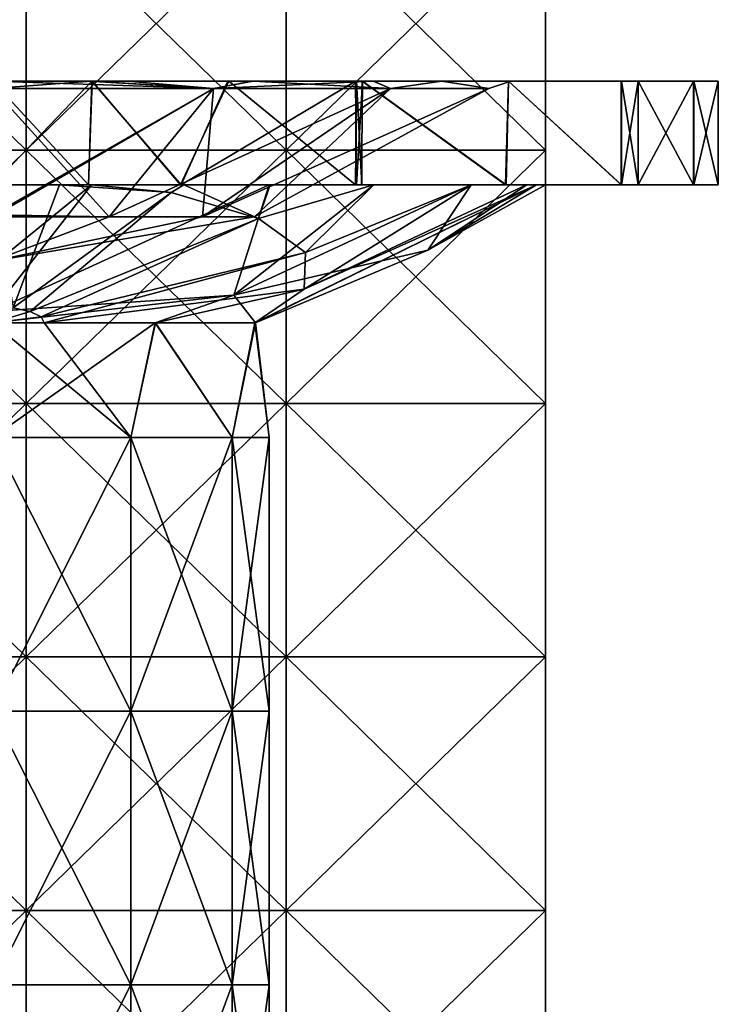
# Model space of a CAD drawing. Extents: x -55 to 55, y -129 to 11.
# Tile 12 of 44: x -33 to -23, y -35 to -21. Entities that reach past the tile are written whole.
import ezdxf

# ---------------------------------------------------------------- set-up
doc = ezdxf.new("R2010")
doc.units = 0
doc.header["$LTSCALE"] = 41.718519
for name, color, linetype in [('1', 7, 'CONTINUOUS'), ('10', 7, 'CONTINUOUS'), ('133', 7, 'CONTINUOUS'), ('134', 7, 'CONTINUOUS'), ('152', 7, 'CONTINUOUS'), ('3', 7, 'CONTINUOUS'), ('4', 7, 'CONTINUOUS'), ('6', 7, 'CONTINUOUS'), ('7', 7, 'CONTINUOUS')]:
    doc.layers.add(name, color=color, linetype=linetype)

msp = doc.modelspace()

# ---------------------------------------------------------------- linework, layer by layer
at = {"layer": '1', "linetype": 'CONTINUOUS'}
for points in [[(-33.5, -22.107, -142.362), (-30.306, -22.107, -141.633), (-33.5, -22, -142.5), (-33.5, -22.107, -142.362)], [(-33.5, -22, -142.5), (-30.306, -22.107, -141.633), (-32.118, -22, -142.371), (-33.5, -22, -142.5)], [(-30.306, -22.107, -128.367), (-33.5, -22.107, -127.638), (-32.071, -22, -127.637), (-30.306, -22.107, -128.367)], [(-33.5, -22.107, -127.638), (-33.5, -22, -127.5), (-32.071, -22, -127.637), (-33.5, -22.107, -127.638)], [(-32.118, -22, -142.371), (-30.306, -22.107, -141.633), (-31.549, -22, -142.242), (-32.118, -22, -142.371)], [(-29.747, -22, -128.507), (-30.306, -22.107, -128.367), (-32.071, -22, -127.637), (-29.747, -22, -128.507)], [(-31.549, -22, -142.242), (-30.306, -22.107, -141.633), (-29.732, -22, -141.485), (-31.549, -22, -142.242)], [(-30.306, -22.107, -141.633), (-27.744, -22.107, -139.59), (-29.732, -22, -141.485), (-30.306, -22.107, -141.633)], [(-27.744, -22.107, -130.41), (-30.306, -22.107, -128.367), (-27.994, -22, -129.908), (-27.744, -22.107, -130.41)], [(-27.994, -22, -129.908), (-30.306, -22.107, -128.367), (-29.747, -22, -128.507), (-27.994, -22, -129.908)], [(-29.732, -22, -141.485), (-27.744, -22.107, -139.59), (-27.991, -22, -140.089), (-29.732, -22, -141.485)], [(-27.005, -22, -131.25), (-27.744, -22.107, -130.41), (-27.994, -22, -129.908), (-27.005, -22, -131.25)], [(-27.991, -22, -140.089), (-27.744, -22.107, -139.59), (-27, -22, -138.741), (-27.991, -22, -140.089)], [(-27.744, -22.107, -139.59), (-26.322, -22.107, -136.638), (-27, -22, -138.741), (-27.744, -22.107, -139.59)], [(-26.322, -22.107, -133.362), (-27.744, -22.107, -130.41), (-27.005, -22, -131.25), (-26.322, -22.107, -133.362)], [(-26, -22, -135.001), (-26.322, -22.107, -133.362), (-27.005, -22, -131.25), (-26, -22, -135.001)], [(-27, -22, -138.741), (-26.322, -22.107, -136.638), (-26, -22, -135.001), (-27, -22, -138.741)], [(-26.322, -22.107, -136.638), (-26.322, -22.107, -133.362), (-26, -22, -135.001), (-26.322, -22.107, -136.638)], [(-33.5, -23.934, -138.97), (-31.814, -23.963, -138.5), (-33.5, -22.107, -142.362), (-33.5, -23.934, -138.97)], [(-33.5, -22.107, -142.362), (-31.814, -23.963, -138.5), (-30.306, -22.107, -141.633), (-33.5, -22.107, -142.362)], [(-31.814, -23.963, -131.5), (-33.5, -23.963, -131.115), (-30.306, -22.107, -128.367), (-31.814, -23.963, -131.5)], [(-33.5, -23.963, -131.115), (-33.5, -23.934, -131.03), (-30.306, -22.107, -128.367), (-33.5, -23.963, -131.115)], [(-30.306, -22.107, -128.367), (-33.5, -23.934, -131.03), (-33.5, -22.107, -127.638), (-30.306, -22.107, -128.367)], [(-31.814, -23.963, -138.5), (-30.462, -23.963, -137.422), (-30.306, -22.107, -141.633), (-31.814, -23.963, -138.5)], [(-30.462, -23.963, -132.578), (-31.814, -23.963, -131.5), (-27.744, -22.107, -130.41), (-30.462, -23.963, -132.578)], [(-27.744, -22.107, -130.41), (-31.814, -23.963, -131.5), (-30.306, -22.107, -128.367), (-27.744, -22.107, -130.41)], [(-30.462, -23.963, -137.422), (-29.712, -23.963, -135.865), (-27.744, -22.107, -139.59), (-30.462, -23.963, -137.422)], [(-30.306, -22.107, -141.633), (-30.462, -23.963, -137.422), (-27.744, -22.107, -139.59), (-30.306, -22.107, -141.633)], [(-29.712, -23.963, -134.135), (-30.462, -23.963, -132.578), (-26.322, -22.107, -133.362), (-29.712, -23.963, -134.135)], [(-26.322, -22.107, -133.362), (-30.462, -23.963, -132.578), (-27.744, -22.107, -130.41), (-26.322, -22.107, -133.362)], [(-29.712, -23.963, -135.865), (-29.712, -23.963, -134.135), (-26.322, -22.107, -136.638), (-29.712, -23.963, -135.865)], [(-27.744, -22.107, -139.59), (-29.712, -23.963, -135.865), (-26.322, -22.107, -136.638), (-27.744, -22.107, -139.59)], [(-26.322, -22.107, -136.638), (-29.712, -23.963, -134.135), (-26.322, -22.107, -133.362), (-26.322, -22.107, -136.638)], [(-33.5, -23.963, -138.885), (-31.814, -23.963, -138.5), (-33.5, -23.934, -138.97), (-33.5, -23.963, -138.885)], [(-33.5, -23.963, -138.885), (-33.5, -24.604, -135), (-31.814, -23.963, -138.5), (-33.5, -23.963, -138.885)], [(-31.814, -23.963, -138.5), (-33.5, -24.604, -135), (-30.462, -23.963, -137.422), (-31.814, -23.963, -138.5)], [(-30.462, -23.963, -137.422), (-33.5, -24.604, -135), (-29.712, -23.963, -135.865), (-30.462, -23.963, -137.422)], [(-29.712, -23.963, -135.865), (-33.5, -24.604, -135), (-29.712, -23.963, -134.135), (-29.712, -23.963, -135.865)], [(-29.712, -23.963, -134.135), (-33.5, -24.604, -135), (-30.462, -23.963, -132.578), (-29.712, -23.963, -134.135)], [(-30.462, -23.963, -132.578), (-33.5, -24.604, -135), (-31.814, -23.963, -131.5), (-30.462, -23.963, -132.578)], [(-31.814, -23.963, -131.5), (-33.5, -24.604, -135), (-33.5, -23.963, -131.115), (-31.814, -23.963, -131.5)]]:
    msp.add_3dface(points, dxfattribs=at)
at = {"layer": '10', "linetype": 'CONTINUOUS'}
for points in [[(-32.756, -25.5, -131.07), (-33.5, -25.5, -131), (-31.5, -27.157, -131.536), (-32.756, -25.5, -131.07)], [(-33.5, -25.5, -131), (-33.5, -27.157, -131), (-31.5, -27.157, -131.536), (-33.5, -25.5, -131)], [(-33.5, -25.5, -139), (-31.148, -25.5, -138.236), (-33.5, -27.157, -139), (-33.5, -25.5, -139)], [(-33.5, -27.157, -139), (-31.148, -25.5, -138.236), (-31.5, -27.157, -138.464), (-33.5, -27.157, -139)], [(-31.142, -25.5, -131.769), (-32.756, -25.5, -131.07), (-31.5, -27.157, -131.536), (-31.142, -25.5, -131.769)], [(-30.036, -27.157, -133), (-31.142, -25.5, -131.769), (-31.5, -27.157, -131.536), (-30.036, -27.157, -133)], [(-31.5, -27.157, -138.464), (-31.148, -25.5, -138.236), (-30.036, -27.157, -137), (-31.5, -27.157, -138.464)], [(-31.148, -25.5, -138.236), (-29.697, -25.5, -136.239), (-30.036, -27.157, -137), (-31.148, -25.5, -138.236)], [(-29.705, -25.5, -133.735), (-31.142, -25.5, -131.769), (-30.036, -27.157, -133), (-29.705, -25.5, -133.735)], [(-29.5, -27.157, -135), (-29.705, -25.5, -133.735), (-30.036, -27.157, -133), (-29.5, -27.157, -135)], [(-30.036, -27.157, -137), (-29.697, -25.5, -136.239), (-29.5, -27.157, -135), (-30.036, -27.157, -137)], [(-29.695, -25.5, -133.768), (-29.705, -25.5, -133.735), (-29.5, -27.157, -135), (-29.695, -25.5, -133.768)], [(-29.697, -25.5, -136.239), (-29.695, -25.5, -133.768), (-29.5, -27.157, -135), (-29.697, -25.5, -136.239)], [(-33.5, -27.157, -131), (-33.5, -31.116, -131), (-31.5, -31.116, -131.536), (-33.5, -27.157, -131)], [(-31.5, -27.157, -131.536), (-33.5, -27.157, -131), (-31.5, -31.116, -131.536), (-31.5, -27.157, -131.536)], [(-33.5, -31.116, -139), (-33.5, -27.157, -139), (-31.5, -27.157, -138.464), (-33.5, -31.116, -139)], [(-33.5, -31.116, -139), (-31.5, -27.157, -138.464), (-31.5, -31.116, -138.464), (-33.5, -31.116, -139)], [(-31.5, -27.157, -138.464), (-30.036, -27.157, -137), (-31.5, -31.116, -138.464), (-31.5, -27.157, -138.464)], [(-31.5, -31.116, -138.464), (-30.036, -27.157, -137), (-30.036, -31.116, -137), (-31.5, -31.116, -138.464)], [(-30.036, -27.157, -133), (-31.5, -27.157, -131.536), (-30.036, -31.116, -133), (-30.036, -27.157, -133)], [(-30.036, -31.116, -133), (-31.5, -27.157, -131.536), (-31.5, -31.116, -131.536), (-30.036, -31.116, -133)], [(-30.036, -27.157, -137), (-29.5, -27.157, -135), (-30.036, -31.116, -137), (-30.036, -27.157, -137)], [(-29.5, -27.157, -135), (-30.036, -27.157, -133), (-29.5, -31.116, -135), (-29.5, -27.157, -135)], [(-30.036, -31.116, -137), (-29.5, -27.157, -135), (-29.5, -31.116, -135), (-30.036, -31.116, -137)], [(-29.5, -31.116, -135), (-30.036, -27.157, -133), (-30.036, -31.116, -133), (-29.5, -31.116, -135)], [(-33.5, -31.116, -131), (-33.5, -35.075, -131), (-31.5, -35.075, -131.536), (-33.5, -31.116, -131)], [(-31.5, -31.116, -131.536), (-33.5, -31.116, -131), (-31.5, -35.075, -131.536), (-31.5, -31.116, -131.536)], [(-33.5, -35.075, -139), (-33.5, -31.116, -139), (-31.5, -31.116, -138.464), (-33.5, -35.075, -139)], [(-33.5, -35.075, -139), (-31.5, -31.116, -138.464), (-31.5, -35.075, -138.464), (-33.5, -35.075, -139)], [(-31.5, -31.116, -138.464), (-30.036, -31.116, -137), (-31.5, -35.075, -138.464), (-31.5, -31.116, -138.464)], [(-31.5, -35.075, -138.464), (-30.036, -31.116, -137), (-30.036, -35.075, -137), (-31.5, -35.075, -138.464)], [(-30.036, -31.116, -133), (-31.5, -31.116, -131.536), (-30.036, -35.075, -133), (-30.036, -31.116, -133)], [(-30.036, -35.075, -133), (-31.5, -31.116, -131.536), (-31.5, -35.075, -131.536), (-30.036, -35.075, -133)], [(-30.036, -31.116, -137), (-29.5, -31.116, -135), (-30.036, -35.075, -137), (-30.036, -31.116, -137)], [(-29.5, -31.116, -135), (-30.036, -31.116, -133), (-29.5, -35.075, -135), (-29.5, -31.116, -135)], [(-30.036, -35.075, -137), (-29.5, -31.116, -135), (-29.5, -35.075, -135), (-30.036, -35.075, -137)], [(-29.5, -35.075, -135), (-30.036, -31.116, -133), (-30.036, -35.075, -133), (-29.5, -35.075, -135)], [(-33.5, -35.075, -131), (-33.5, -39.035, -131), (-31.5, -39.035, -131.536), (-33.5, -35.075, -131)], [(-31.5, -35.075, -131.536), (-33.5, -35.075, -131), (-31.5, -39.035, -131.536), (-31.5, -35.075, -131.536)], [(-33.5, -39.035, -139), (-33.5, -35.075, -139), (-31.5, -35.075, -138.464), (-33.5, -39.035, -139)], [(-33.5, -39.035, -139), (-31.5, -35.075, -138.464), (-31.5, -39.035, -138.464), (-33.5, -39.035, -139)], [(-31.5, -35.075, -138.464), (-30.036, -35.075, -137), (-31.5, -39.035, -138.464), (-31.5, -35.075, -138.464)], [(-31.5, -39.035, -138.464), (-30.036, -35.075, -137), (-30.036, -39.035, -137), (-31.5, -39.035, -138.464)], [(-30.036, -35.075, -133), (-31.5, -35.075, -131.536), (-30.036, -39.035, -133), (-30.036, -35.075, -133)], [(-30.036, -39.035, -133), (-31.5, -35.075, -131.536), (-31.5, -39.035, -131.536), (-30.036, -39.035, -133)], [(-30.036, -35.075, -137), (-29.5, -35.075, -135), (-30.036, -39.035, -137), (-30.036, -35.075, -137)], [(-29.5, -35.075, -135), (-30.036, -35.075, -133), (-29.5, -39.035, -135), (-29.5, -35.075, -135)], [(-30.036, -39.035, -137), (-29.5, -35.075, -135), (-29.5, -39.035, -135), (-30.036, -39.035, -137)], [(-29.5, -39.035, -135), (-30.036, -35.075, -133), (-30.036, -39.035, -133), (-29.5, -39.035, -135)]]:
    msp.add_3dface(points, dxfattribs=at)
at = {"layer": '133', "linetype": 'CONTINUOUS'}
for points in [[(-33.015, -23, -102), (-33.015, -19.333, -102), (-36.774, -23, -102), (-33.015, -23, -102)], [(-36.774, -23, -102), (-33.015, -19.333, -102), (-36.774, -19.333, -102), (-36.774, -23, -102)], [(-29.255, -23, -102), (-29.255, -19.333, -102), (-33.015, -23, -102), (-29.255, -23, -102)], [(-33.015, -23, -102), (-29.255, -19.333, -102), (-33.015, -19.333, -102), (-33.015, -23, -102)], [(-25.5, -23, -102), (-25.5, -19.333, -102), (-29.255, -23, -102), (-25.5, -23, -102)], [(-29.255, -23, -102), (-25.5, -19.333, -102), (-29.255, -19.333, -102), (-29.255, -23, -102)], [(-33.015, -26.667, -102), (-33.015, -23, -102), (-36.774, -26.667, -102), (-33.015, -26.667, -102)], [(-36.774, -26.667, -102), (-33.015, -23, -102), (-36.774, -23, -102), (-36.774, -26.667, -102)], [(-29.255, -26.667, -102), (-29.255, -23, -102), (-33.015, -26.667, -102), (-29.255, -26.667, -102)], [(-33.015, -26.667, -102), (-29.255, -23, -102), (-33.015, -23, -102), (-33.015, -26.667, -102)], [(-25.5, -26.667, -102), (-25.5, -23, -102), (-29.255, -26.667, -102), (-25.5, -26.667, -102)], [(-29.255, -26.667, -102), (-25.5, -23, -102), (-29.255, -23, -102), (-29.255, -26.667, -102)], [(-33.015, -30.333, -102), (-33.015, -26.667, -102), (-36.774, -30.333, -102), (-33.015, -30.333, -102)], [(-36.774, -30.333, -102), (-33.015, -26.667, -102), (-36.774, -26.667, -102), (-36.774, -30.333, -102)], [(-29.255, -30.333, -102), (-29.255, -26.667, -102), (-33.015, -30.333, -102), (-29.255, -30.333, -102)], [(-33.015, -30.333, -102), (-29.255, -26.667, -102), (-33.015, -26.667, -102), (-33.015, -30.333, -102)], [(-25.5, -30.333, -102), (-25.5, -26.667, -102), (-29.255, -30.333, -102), (-25.5, -30.333, -102)], [(-29.255, -30.333, -102), (-25.5, -26.667, -102), (-29.255, -26.667, -102), (-29.255, -30.333, -102)], [(-33.015, -34, -102), (-33.015, -30.333, -102), (-36.774, -34, -102), (-33.015, -34, -102)], [(-36.774, -34, -102), (-33.015, -30.333, -102), (-36.774, -30.333, -102), (-36.774, -34, -102)], [(-29.255, -34, -102), (-29.255, -30.333, -102), (-33.015, -34, -102), (-29.255, -34, -102)], [(-33.015, -34, -102), (-29.255, -30.333, -102), (-33.015, -30.333, -102), (-33.015, -34, -102)], [(-25.5, -34, -102), (-25.5, -30.333, -102), (-29.255, -34, -102), (-25.5, -34, -102)], [(-29.255, -34, -102), (-25.5, -30.333, -102), (-29.255, -30.333, -102), (-29.255, -34, -102)], [(-33.015, -37.667, -102), (-33.015, -34, -102), (-36.774, -37.667, -102), (-33.015, -37.667, -102)], [(-36.774, -37.667, -102), (-33.015, -34, -102), (-36.774, -34, -102), (-36.774, -37.667, -102)], [(-29.255, -37.667, -102), (-29.255, -34, -102), (-33.015, -37.667, -102), (-29.255, -37.667, -102)], [(-33.015, -37.667, -102), (-29.255, -34, -102), (-33.015, -34, -102), (-33.015, -37.667, -102)], [(-25.5, -37.667, -102), (-25.5, -34, -102), (-29.255, -37.667, -102), (-25.5, -37.667, -102)], [(-29.255, -37.667, -102), (-25.5, -34, -102), (-29.255, -34, -102), (-29.255, -37.667, -102)]]:
    msp.add_3dface(points, dxfattribs=at)
at = {"layer": '134', "linetype": 'CONTINUOUS'}
for points in [[(-25.5, -19.333, -102), (-25.5, -23, -102), (-25.5, -19.333, -108), (-25.5, -19.333, -102)], [(-25.5, -19.333, -108), (-25.5, -23, -102), (-25.5, -23, -108), (-25.5, -19.333, -108)], [(-25.5, -23, -102), (-25.5, -26.667, -102), (-25.5, -23, -108), (-25.5, -23, -102)], [(-25.5, -23, -108), (-25.5, -26.667, -102), (-25.5, -26.667, -108), (-25.5, -23, -108)], [(-25.5, -26.667, -102), (-25.5, -30.333, -102), (-25.5, -26.667, -108), (-25.5, -26.667, -102)], [(-25.5, -26.667, -108), (-25.5, -30.333, -102), (-25.5, -30.333, -108), (-25.5, -26.667, -108)], [(-25.5, -30.333, -102), (-25.5, -34, -102), (-25.5, -30.333, -108), (-25.5, -30.333, -102)], [(-25.5, -30.333, -108), (-25.5, -34, -102), (-25.5, -34, -108), (-25.5, -30.333, -108)], [(-25.5, -34, -102), (-25.5, -37.667, -102), (-25.5, -34, -108), (-25.5, -34, -102)], [(-25.5, -34, -108), (-25.5, -37.667, -102), (-25.5, -37.667, -108), (-25.5, -34, -108)]]:
    msp.add_3dface(points, dxfattribs=at)
at = {"layer": '152', "linetype": 'CONTINUOUS'}
for points in [[(-36.774, -23, -108), (-36.774, -19.333, -108), (-33.015, -23, -108), (-36.774, -23, -108)], [(-33.015, -23, -108), (-36.774, -19.333, -108), (-33.015, -19.333, -108), (-33.015, -23, -108)], [(-33.015, -23, -108), (-33.015, -19.333, -108), (-29.255, -23, -108), (-33.015, -23, -108)], [(-29.255, -23, -108), (-33.015, -19.333, -108), (-29.255, -19.333, -108), (-29.255, -23, -108)], [(-25.5, -19.333, -108), (-25.5, -23, -108), (-29.255, -19.333, -108), (-25.5, -19.333, -108)], [(-25.5, -23, -108), (-29.255, -23, -108), (-29.255, -19.333, -108), (-25.5, -23, -108)], [(-36.774, -26.667, -108), (-36.774, -23, -108), (-33.015, -26.667, -108), (-36.774, -26.667, -108)], [(-33.015, -26.667, -108), (-36.774, -23, -108), (-33.015, -23, -108), (-33.015, -26.667, -108)], [(-33.015, -26.667, -108), (-33.015, -23, -108), (-29.255, -26.667, -108), (-33.015, -26.667, -108)], [(-29.255, -26.667, -108), (-33.015, -23, -108), (-29.255, -23, -108), (-29.255, -26.667, -108)], [(-25.5, -23, -108), (-25.5, -26.667, -108), (-29.255, -23, -108), (-25.5, -23, -108)], [(-25.5, -26.667, -108), (-29.255, -26.667, -108), (-29.255, -23, -108), (-25.5, -26.667, -108)], [(-36.774, -30.333, -108), (-36.774, -26.667, -108), (-33.015, -30.333, -108), (-36.774, -30.333, -108)], [(-33.015, -30.333, -108), (-36.774, -26.667, -108), (-33.015, -26.667, -108), (-33.015, -30.333, -108)], [(-33.015, -30.333, -108), (-33.015, -26.667, -108), (-29.255, -30.333, -108), (-33.015, -30.333, -108)], [(-29.255, -30.333, -108), (-33.015, -26.667, -108), (-29.255, -26.667, -108), (-29.255, -30.333, -108)], [(-25.5, -26.667, -108), (-25.5, -30.333, -108), (-29.255, -26.667, -108), (-25.5, -26.667, -108)], [(-25.5, -30.333, -108), (-29.255, -30.333, -108), (-29.255, -26.667, -108), (-25.5, -30.333, -108)], [(-36.774, -34, -108), (-36.774, -30.333, -108), (-33.015, -34, -108), (-36.774, -34, -108)], [(-33.015, -34, -108), (-36.774, -30.333, -108), (-33.015, -30.333, -108), (-33.015, -34, -108)], [(-33.015, -34, -108), (-33.015, -30.333, -108), (-29.255, -34, -108), (-33.015, -34, -108)], [(-29.255, -34, -108), (-33.015, -30.333, -108), (-29.255, -30.333, -108), (-29.255, -34, -108)], [(-25.5, -30.333, -108), (-25.5, -34, -108), (-29.255, -30.333, -108), (-25.5, -30.333, -108)], [(-25.5, -34, -108), (-29.255, -34, -108), (-29.255, -30.333, -108), (-25.5, -34, -108)], [(-36.774, -37.667, -108), (-36.774, -34, -108), (-33.015, -37.667, -108), (-36.774, -37.667, -108)], [(-33.015, -37.667, -108), (-36.774, -34, -108), (-33.015, -34, -108), (-33.015, -37.667, -108)], [(-33.015, -37.667, -108), (-33.015, -34, -108), (-29.255, -37.667, -108), (-33.015, -37.667, -108)], [(-29.255, -37.667, -108), (-33.015, -34, -108), (-29.255, -34, -108), (-29.255, -37.667, -108)], [(-25.5, -34, -108), (-25.5, -37.667, -108), (-29.255, -34, -108), (-25.5, -34, -108)], [(-25.5, -37.667, -108), (-29.255, -37.667, -108), (-29.255, -34, -108), (-25.5, -37.667, -108)]]:
    msp.add_3dface(points, dxfattribs=at)
at = {"layer": '3', "linetype": 'CONTINUOUS'}
for points in [[(-33.5, -22, -142.5), (-32.066, -22, -145.402), (-36.181, -22, -145.152), (-33.5, -22, -142.5)], [(-32.066, -22, -145.402), (-33.5, -22, -145.5), (-36.181, -22, -145.152), (-32.066, -22, -145.402)], [(-32.071, -22, -127.637), (-33.5, -22, -127.5), (-36.176, -22, -124.847), (-32.071, -22, -127.637)], [(-32.062, -22, -124.599), (-32.071, -22, -127.637), (-36.176, -22, -124.847), (-32.062, -22, -124.599)], [(-33.5, -22, -124.5), (-32.062, -22, -124.599), (-36.176, -22, -124.847), (-33.5, -22, -124.5)], [(-33.5, -22, -142.5), (-32.118, -22, -142.371), (-32.066, -22, -145.402), (-33.5, -22, -142.5)], [(-32.118, -22, -142.371), (-31.549, -22, -142.242), (-28.149, -22, -144.034), (-32.118, -22, -142.371)], [(-32.066, -22, -145.402), (-32.118, -22, -142.371), (-30.095, -22, -144.932), (-32.066, -22, -145.402)], [(-30.095, -22, -144.932), (-32.118, -22, -142.371), (-28.249, -22, -144.093), (-30.095, -22, -144.932)], [(-28.249, -22, -144.093), (-32.118, -22, -142.371), (-28.149, -22, -144.034), (-28.249, -22, -144.093)], [(-29.747, -22, -128.507), (-32.071, -22, -127.637), (-28.167, -22, -128.035), (-29.747, -22, -128.507)], [(-32.071, -22, -127.637), (-28.152, -22, -125.964), (-28.167, -22, -128.035), (-32.071, -22, -127.637)], [(-28.152, -22, -125.964), (-32.071, -22, -127.637), (-32.062, -22, -124.599), (-28.152, -22, -125.964)], [(-28.233, -22, -125.916), (-28.152, -22, -125.964), (-32.062, -22, -124.599), (-28.233, -22, -125.916)], [(-30.081, -22, -125.072), (-28.233, -22, -125.916), (-32.062, -22, -124.599), (-30.081, -22, -125.072)], [(-31.549, -22, -142.242), (-29.732, -22, -141.485), (-28.167, -22, -141.962), (-31.549, -22, -142.242)], [(-28.149, -22, -144.034), (-31.549, -22, -142.242), (-28.167, -22, -141.962), (-28.149, -22, -144.034)], [(-27.994, -22, -129.908), (-29.747, -22, -128.507), (-28.167, -22, -128.035), (-27.994, -22, -129.908)], [(-29.732, -22, -141.485), (-27.991, -22, -140.089), (-28.167, -22, -141.962), (-29.732, -22, -141.485)], [(-28.167, -22, -141.962), (-27.991, -22, -140.089), (-24.402, -22, -140.243), (-28.167, -22, -141.962)], [(-24.404, -22, -129.754), (-27.994, -22, -129.908), (-28.167, -22, -128.035), (-24.404, -22, -129.754)], [(-28.149, -22, -144.034), (-28.167, -22, -141.962), (-26.037, -22, -142.386), (-28.149, -22, -144.034)], [(-26.037, -22, -142.386), (-28.167, -22, -141.962), (-24.402, -22, -140.243), (-26.037, -22, -142.386)], [(-26.037, -22, -127.614), (-24.404, -22, -129.754), (-28.167, -22, -128.035), (-26.037, -22, -127.614)], [(-28.152, -22, -125.964), (-26.037, -22, -127.614), (-28.167, -22, -128.035), (-28.152, -22, -125.964)], [(-27.005, -22, -131.25), (-27.994, -22, -129.908), (-24.159, -22, -130.206), (-27.005, -22, -131.25)], [(-24.159, -22, -130.206), (-27.994, -22, -129.908), (-24.404, -22, -129.754), (-24.159, -22, -130.206)], [(-27.991, -22, -140.089), (-27, -22, -138.741), (-24.158, -22, -139.794), (-27.991, -22, -140.089)], [(-24.402, -22, -140.243), (-27.991, -22, -140.089), (-24.158, -22, -139.794), (-24.402, -22, -140.243)], [(-26, -22, -135.001), (-27.005, -22, -131.25), (-24.208, -22, -133.409), (-26, -22, -135.001)], [(-24.208, -22, -133.409), (-27.005, -22, -131.25), (-24.159, -22, -130.206), (-24.208, -22, -133.409)], [(-27, -22, -138.741), (-26, -22, -135.001), (-24.208, -22, -136.59), (-27, -22, -138.741)], [(-24.158, -22, -139.794), (-27, -22, -138.741), (-24.208, -22, -136.59), (-24.158, -22, -139.794)], [(-24.208, -22, -136.59), (-26, -22, -135.001), (-24.208, -22, -133.409), (-24.208, -22, -136.59)], [(-24.158, -22, -139.794), (-24.208, -22, -136.59), (-23.354, -22, -137.703), (-24.158, -22, -139.794)], [(-24.208, -22, -136.59), (-24.208, -22, -133.409), (-23, -22, -134.988), (-24.208, -22, -136.59)], [(-23.354, -22, -137.703), (-24.208, -22, -136.59), (-23, -22, -134.988), (-23.354, -22, -137.703)], [(-24.208, -22, -133.409), (-24.159, -22, -130.206), (-23.359, -22, -132.28), (-24.208, -22, -133.409)], [(-23, -22, -134.988), (-24.208, -22, -133.409), (-23.359, -22, -132.28), (-23, -22, -134.988)]]:
    msp.add_3dface(points, dxfattribs=at)
at = {"layer": '4', "linetype": 'CONTINUOUS'}
for points in [[(-33.5, -22, -145.5), (-32.066, -22, -145.402), (-33.5, -23.5, -145.5), (-33.5, -22, -145.5)], [(-33.5, -23.5, -145.5), (-32.066, -22, -145.402), (-32.112, -23.5, -145.408), (-33.5, -23.5, -145.5)], [(-32.062, -22, -124.599), (-33.5, -22, -124.5), (-32.114, -23.5, -124.592), (-32.062, -22, -124.599)], [(-32.114, -23.5, -124.592), (-33.5, -22, -124.5), (-33.5, -23.5, -124.5), (-32.114, -23.5, -124.592)], [(-30.784, -23.5, -124.858), (-32.062, -22, -124.599), (-32.114, -23.5, -124.592), (-30.784, -23.5, -124.858)], [(-32.112, -23.5, -145.408), (-32.066, -22, -145.402), (-30.77, -23.5, -145.139), (-32.112, -23.5, -145.408)], [(-32.066, -22, -145.402), (-30.095, -22, -144.932), (-30.77, -23.5, -145.139), (-32.066, -22, -145.402)], [(-30.081, -22, -125.072), (-32.062, -22, -124.599), (-30.784, -23.5, -124.858), (-30.081, -22, -125.072)], [(-28.249, -23.5, -125.907), (-30.081, -22, -125.072), (-30.784, -23.5, -124.858), (-28.249, -23.5, -125.907)], [(-30.095, -22, -144.932), (-28.249, -22, -144.093), (-30.77, -23.5, -145.139), (-30.095, -22, -144.932)], [(-30.77, -23.5, -145.139), (-28.249, -22, -144.093), (-28.233, -23.5, -144.084), (-30.77, -23.5, -145.139)], [(-28.233, -22, -125.916), (-30.081, -22, -125.072), (-28.249, -23.5, -125.907), (-28.233, -22, -125.916)], [(-28.249, -22, -144.093), (-28.149, -22, -144.034), (-28.233, -23.5, -144.084), (-28.249, -22, -144.093)], [(-28.16, -23.5, -125.959), (-28.233, -22, -125.916), (-28.249, -23.5, -125.907), (-28.16, -23.5, -125.959)], [(-28.233, -23.5, -144.084), (-28.149, -22, -144.034), (-28.161, -23.5, -144.042), (-28.233, -23.5, -144.084)], [(-28.152, -22, -125.964), (-28.233, -22, -125.916), (-28.16, -23.5, -125.959), (-28.152, -22, -125.964)], [(-28.161, -23.5, -144.042), (-28.149, -22, -144.034), (-26.071, -23.5, -142.419), (-28.161, -23.5, -144.042)], [(-26.079, -23.5, -127.572), (-28.152, -22, -125.964), (-28.16, -23.5, -125.959), (-26.079, -23.5, -127.572)], [(-26.037, -22, -127.614), (-28.152, -22, -125.964), (-26.079, -23.5, -127.572), (-26.037, -22, -127.614)], [(-28.149, -22, -144.034), (-26.037, -22, -142.386), (-26.071, -23.5, -142.419), (-28.149, -22, -144.034)], [(-24.402, -23.5, -129.757), (-26.037, -22, -127.614), (-26.079, -23.5, -127.572), (-24.402, -23.5, -129.757)], [(-26.071, -23.5, -142.419), (-26.037, -22, -142.386), (-24.404, -23.5, -140.246), (-26.071, -23.5, -142.419)], [(-26.037, -22, -142.386), (-24.402, -22, -140.243), (-24.404, -23.5, -140.246), (-26.037, -22, -142.386)], [(-24.404, -22, -129.754), (-26.037, -22, -127.614), (-24.402, -23.5, -129.757), (-24.404, -22, -129.754)], [(-24.404, -23.5, -140.246), (-24.402, -22, -140.243), (-24.159, -23.5, -139.794), (-24.404, -23.5, -140.246)], [(-24.159, -22, -130.206), (-24.404, -22, -129.754), (-24.402, -23.5, -129.757), (-24.159, -22, -130.206)], [(-24.402, -22, -140.243), (-24.158, -22, -139.794), (-24.159, -23.5, -139.794), (-24.402, -22, -140.243)], [(-24.158, -23.5, -130.206), (-24.159, -22, -130.206), (-24.402, -23.5, -129.757), (-24.158, -23.5, -130.206)], [(-24.159, -23.5, -139.794), (-24.158, -22, -139.794), (-23.359, -23.5, -137.72), (-24.159, -23.5, -139.794)], [(-23.359, -22, -132.28), (-24.159, -22, -130.206), (-24.158, -23.5, -130.206), (-23.359, -22, -132.28)], [(-24.158, -22, -139.794), (-23.354, -22, -137.703), (-23.359, -23.5, -137.72), (-24.158, -22, -139.794)], [(-23.354, -23.5, -132.297), (-23.359, -22, -132.28), (-24.158, -23.5, -130.206), (-23.354, -23.5, -132.297)], [(-23.359, -23.5, -137.72), (-23.354, -22, -137.703), (-23, -23.5, -135.012), (-23.359, -23.5, -137.72)], [(-23, -22, -134.988), (-23.359, -22, -132.28), (-23.354, -23.5, -132.297), (-23, -22, -134.988)], [(-23.354, -22, -137.703), (-23, -22, -134.988), (-23, -23.5, -135.012), (-23.354, -22, -137.703)], [(-23, -23.5, -135.012), (-23, -22, -134.988), (-23.354, -23.5, -132.297), (-23, -23.5, -135.012)]]:
    msp.add_3dface(points, dxfattribs=at)
at = {"layer": '6', "linetype": 'CONTINUOUS'}
for points in [[(-33.5, -23.5, -145.5), (-32.112, -23.5, -145.408), (-36.088, -23.5, -145.176), (-33.5, -23.5, -145.5)], [(-36.088, -23.5, -145.176), (-32.112, -23.5, -145.408), (-32.07, -23.5, -142.871), (-36.088, -23.5, -145.176)], [(-32.114, -23.5, -124.592), (-33.5, -23.5, -124.5), (-36.088, -23.5, -124.824), (-32.114, -23.5, -124.592)], [(-32.114, -23.5, -124.592), (-36.088, -23.5, -124.824), (-33.5, -23.5, -127), (-32.114, -23.5, -124.592)], [(-33.5, -23.5, -143), (-36.088, -23.5, -145.176), (-32.07, -23.5, -142.871), (-33.5, -23.5, -143)], [(-32.533, -23.5, -127.059), (-32.114, -23.5, -124.592), (-33.5, -23.5, -127), (-32.533, -23.5, -127.059)], [(-32.068, -23.5, -127.129), (-32.114, -23.5, -124.592), (-32.533, -23.5, -127.059), (-32.068, -23.5, -127.129)], [(-30.784, -23.5, -124.858), (-32.114, -23.5, -124.592), (-32.068, -23.5, -127.129), (-30.784, -23.5, -124.858)], [(-32.112, -23.5, -145.408), (-30.77, -23.5, -145.139), (-28.233, -23.5, -144.084), (-32.112, -23.5, -145.408)], [(-32.112, -23.5, -145.408), (-28.233, -23.5, -144.084), (-28.161, -23.5, -144.042), (-32.112, -23.5, -145.408)], [(-32.112, -23.5, -145.408), (-28.161, -23.5, -144.042), (-32.07, -23.5, -142.871), (-32.112, -23.5, -145.408)], [(-32.07, -23.5, -142.871), (-28.161, -23.5, -144.042), (-29.5, -23.5, -141.928), (-32.07, -23.5, -142.871)], [(-28.16, -23.5, -125.959), (-28.249, -23.5, -125.907), (-32.068, -23.5, -127.129), (-28.16, -23.5, -125.959)], [(-28.16, -23.5, -125.959), (-32.068, -23.5, -127.129), (-30.734, -23.5, -127.493), (-28.16, -23.5, -125.959)], [(-28.249, -23.5, -125.907), (-30.784, -23.5, -124.858), (-32.068, -23.5, -127.129), (-28.249, -23.5, -125.907)], [(-29.485, -23.5, -128.081), (-28.16, -23.5, -125.959), (-30.734, -23.5, -127.493), (-29.485, -23.5, -128.081)], [(-28.161, -23.5, -144.042), (-27.985, -23.5, -140.795), (-29.5, -23.5, -141.928), (-28.161, -23.5, -144.042)], [(-27.983, -23.5, -129.207), (-28.16, -23.5, -125.959), (-29.485, -23.5, -128.081), (-27.983, -23.5, -129.207)], [(-28.161, -23.5, -144.042), (-26.071, -23.5, -142.419), (-27.985, -23.5, -140.795), (-28.161, -23.5, -144.042)], [(-26.079, -23.5, -127.572), (-28.16, -23.5, -125.959), (-27.983, -23.5, -129.207), (-26.079, -23.5, -127.572)], [(-26.071, -23.5, -142.419), (-24.404, -23.5, -140.246), (-27.985, -23.5, -140.795), (-26.071, -23.5, -142.419)], [(-24.404, -23.5, -140.246), (-24.159, -23.5, -139.794), (-27.985, -23.5, -140.795), (-24.404, -23.5, -140.246)], [(-27.985, -23.5, -140.795), (-24.159, -23.5, -139.794), (-26.574, -23.5, -139.003), (-27.985, -23.5, -140.795)], [(-24.402, -23.5, -129.757), (-26.079, -23.5, -127.572), (-27.983, -23.5, -129.207), (-24.402, -23.5, -129.757)], [(-24.402, -23.5, -129.757), (-27.983, -23.5, -129.207), (-26.569, -23.5, -131.005), (-24.402, -23.5, -129.757)], [(-24.159, -23.5, -139.794), (-24.208, -23.5, -136.591), (-26.574, -23.5, -139.003), (-24.159, -23.5, -139.794)], [(-26.574, -23.5, -139.003), (-24.208, -23.5, -136.591), (-25.772, -23.5, -137.069), (-26.574, -23.5, -139.003)], [(-24.158, -23.5, -130.206), (-24.402, -23.5, -129.757), (-26.569, -23.5, -131.005), (-24.158, -23.5, -130.206)], [(-25.773, -23.5, -132.93), (-24.158, -23.5, -130.206), (-26.569, -23.5, -131.005), (-25.773, -23.5, -132.93)], [(-24.208, -23.5, -133.41), (-24.158, -23.5, -130.206), (-25.773, -23.5, -132.93), (-24.208, -23.5, -133.41)], [(-25.629, -23.5, -133.57), (-24.208, -23.5, -133.41), (-25.773, -23.5, -132.93), (-25.629, -23.5, -133.57)], [(-25.772, -23.5, -137.069), (-24.208, -23.5, -136.591), (-25.5, -23.5, -134.997), (-25.772, -23.5, -137.069)], [(-25.5, -23.5, -134.997), (-24.208, -23.5, -133.41), (-25.629, -23.5, -133.57), (-25.5, -23.5, -134.997)], [(-24.208, -23.5, -136.591), (-24.208, -23.5, -133.41), (-25.5, -23.5, -134.997), (-24.208, -23.5, -136.591)], [(-24.159, -23.5, -139.794), (-23.359, -23.5, -137.72), (-24.208, -23.5, -136.591), (-24.159, -23.5, -139.794)], [(-23.359, -23.5, -137.72), (-23, -23.5, -135.012), (-24.208, -23.5, -136.591), (-23.359, -23.5, -137.72)], [(-23, -23.5, -135.012), (-23.354, -23.5, -132.297), (-24.208, -23.5, -133.41), (-23, -23.5, -135.012)], [(-23, -23.5, -135.012), (-24.208, -23.5, -133.41), (-24.208, -23.5, -136.591), (-23, -23.5, -135.012)], [(-23.354, -23.5, -132.297), (-24.158, -23.5, -130.206), (-24.208, -23.5, -133.41), (-23.354, -23.5, -132.297)]]:
    msp.add_3dface(points, dxfattribs=at)
at = {"layer": '7', "linetype": 'CONTINUOUS'}
for points in [[(-33.5, -23.5, -143), (-32.07, -23.5, -142.871), (-33.5, -24.666, -141.083), (-33.5, -23.5, -143)], [(-32.07, -23.5, -142.871), (-29.5, -23.5, -141.928), (-33.5, -25.332, -139.51), (-32.07, -23.5, -142.871)], [(-33.5, -24.666, -141.083), (-32.07, -23.5, -142.871), (-33.5, -25.332, -139.51), (-33.5, -24.666, -141.083)], [(-32.533, -23.5, -127.059), (-33.5, -23.5, -127), (-33.202, -25.282, -130.36), (-32.533, -23.5, -127.059)], [(-33.5, -25.332, -139.51), (-29.5, -23.5, -141.928), (-30.009, -25.099, -138.753), (-33.5, -25.332, -139.51)], [(-32.533, -23.5, -127.059), (-33.202, -25.282, -130.36), (-30.919, -23.61, -127.591), (-32.533, -23.5, -127.059)], [(-32.068, -23.5, -127.129), (-32.533, -23.5, -127.059), (-30.919, -23.61, -127.591), (-32.068, -23.5, -127.129)], [(-30.734, -23.5, -127.493), (-32.068, -23.5, -127.129), (-30.919, -23.61, -127.591), (-30.734, -23.5, -127.493)], [(-30.734, -23.5, -127.493), (-30.919, -23.61, -127.591), (-29.651, -23.989, -128.82), (-30.734, -23.5, -127.493)], [(-29.485, -23.5, -128.081), (-30.734, -23.5, -127.493), (-29.651, -23.989, -128.82), (-29.485, -23.5, -128.081)], [(-27.985, -23.5, -140.795), (-26.574, -23.5, -139.003), (-30.009, -25.099, -138.753), (-27.985, -23.5, -140.795)], [(-29.5, -23.5, -141.928), (-27.985, -23.5, -140.795), (-30.009, -25.099, -138.753), (-29.5, -23.5, -141.928)], [(-30.009, -25.099, -138.753), (-26.574, -23.5, -139.003), (-27.202, -24.445, -136.628), (-30.009, -25.099, -138.753)], [(-25.629, -23.5, -133.57), (-28.994, -25.012, -132.147), (-29.705, -25.5, -133.735), (-25.629, -23.5, -133.57)], [(-25.629, -23.5, -133.57), (-29.705, -25.5, -133.735), (-29.695, -25.5, -133.768), (-25.629, -23.5, -133.57)], [(-27.202, -24.445, -136.628), (-25.629, -23.5, -133.57), (-29.695, -25.5, -133.768), (-27.202, -24.445, -136.628)], [(-27.983, -23.5, -129.207), (-29.485, -23.5, -128.081), (-29.651, -23.989, -128.82), (-27.983, -23.5, -129.207)], [(-27.983, -23.5, -129.207), (-29.651, -23.989, -128.82), (-28.974, -24.481, -130.421), (-27.983, -23.5, -129.207)], [(-25.629, -23.5, -133.57), (-25.773, -23.5, -132.93), (-28.994, -25.012, -132.147), (-25.629, -23.5, -133.57)], [(-25.773, -23.5, -132.93), (-26.569, -23.5, -131.005), (-28.994, -25.012, -132.147), (-25.773, -23.5, -132.93)], [(-26.569, -23.5, -131.005), (-28.974, -24.481, -130.421), (-28.994, -25.012, -132.147), (-26.569, -23.5, -131.005)], [(-26.569, -23.5, -131.005), (-27.983, -23.5, -129.207), (-28.974, -24.481, -130.421), (-26.569, -23.5, -131.005)], [(-26.574, -23.5, -139.003), (-25.772, -23.5, -137.069), (-27.202, -24.445, -136.628), (-26.574, -23.5, -139.003)], [(-25.772, -23.5, -137.069), (-25.5, -23.5, -134.997), (-27.202, -24.445, -136.628), (-25.772, -23.5, -137.069)], [(-25.5, -23.5, -134.997), (-25.629, -23.5, -133.57), (-27.202, -24.445, -136.628), (-25.5, -23.5, -134.997)], [(-33.202, -25.282, -130.36), (-32.955, -25.334, -130.53), (-30.919, -23.61, -127.591), (-33.202, -25.282, -130.36)], [(-30.919, -23.61, -127.591), (-32.955, -25.334, -130.53), (-29.651, -23.989, -128.82), (-30.919, -23.61, -127.591)], [(-32.955, -25.334, -130.53), (-32.8, -25.411, -130.78), (-29.651, -23.989, -128.82), (-32.955, -25.334, -130.53)], [(-29.651, -23.989, -128.82), (-32.8, -25.411, -130.78), (-28.974, -24.481, -130.421), (-29.651, -23.989, -128.82)], [(-32.8, -25.411, -130.78), (-32.756, -25.5, -131.07), (-28.974, -24.481, -130.421), (-32.8, -25.411, -130.78)], [(-28.974, -24.481, -130.421), (-32.756, -25.5, -131.07), (-28.994, -25.012, -132.147), (-28.974, -24.481, -130.421)], [(-30.009, -25.099, -138.753), (-27.202, -24.445, -136.628), (-29.697, -25.5, -136.239), (-30.009, -25.099, -138.753)], [(-29.697, -25.5, -136.239), (-27.202, -24.445, -136.628), (-29.695, -25.5, -133.768), (-29.697, -25.5, -136.239)], [(-28.994, -25.012, -132.147), (-32.756, -25.5, -131.07), (-31.142, -25.5, -131.769), (-28.994, -25.012, -132.147)], [(-29.705, -25.5, -133.735), (-28.994, -25.012, -132.147), (-31.142, -25.5, -131.769), (-29.705, -25.5, -133.735)], [(-33.5, -25.332, -139.51), (-30.009, -25.099, -138.753), (-33.5, -25.5, -139), (-33.5, -25.332, -139.51)], [(-33.5, -25.5, -139), (-30.009, -25.099, -138.753), (-31.148, -25.5, -138.236), (-33.5, -25.5, -139)], [(-31.148, -25.5, -138.236), (-30.009, -25.099, -138.753), (-29.697, -25.5, -136.239), (-31.148, -25.5, -138.236)], [(-33.202, -25.282, -130.36), (-33.5, -25.5, -131), (-32.955, -25.334, -130.53), (-33.202, -25.282, -130.36)], [(-32.955, -25.334, -130.53), (-33.5, -25.5, -131), (-32.8, -25.411, -130.78), (-32.955, -25.334, -130.53)], [(-32.8, -25.411, -130.78), (-33.5, -25.5, -131), (-32.756, -25.5, -131.07), (-32.8, -25.411, -130.78)]]:
    msp.add_3dface(points, dxfattribs=at)

doc.saveas('drawing.dxf')
